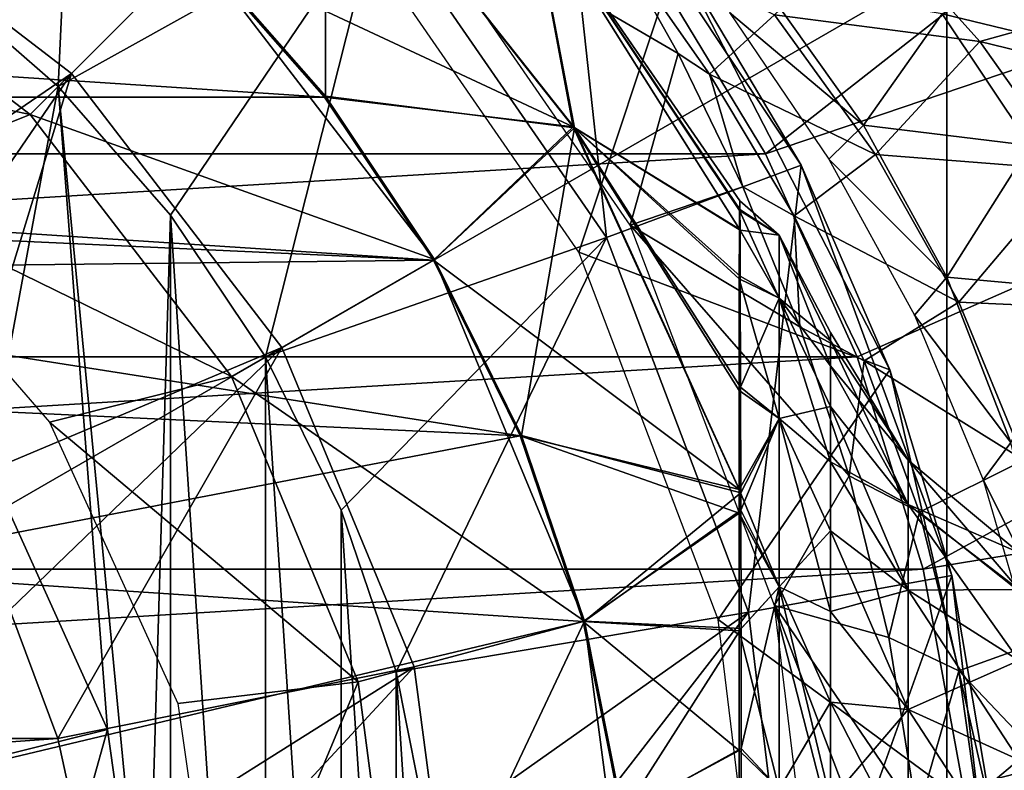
# Model space of a CAD drawing. Header units: millimetres. Extents: x -110 to 119, y -127 to 212.
# Tile 52 of 186: x -68 to -60, y 2 to 8. Entities that reach past the tile are written whole.
import ezdxf

# ---------------------------------------------------------------- set-up
doc = ezdxf.new("R2010")
doc.units = ezdxf.units.MM
doc.header["$LTSCALE"] = 26.699852
for name, color, linetype in [('10', 7, 'CONTINUOUS'), ('18', 7, 'CONTINUOUS'), ('19', 7, 'CONTINUOUS'), ('425', 7, 'CONTINUOUS'), ('428', 7, 'CONTINUOUS'), ('429', 7, 'CONTINUOUS'), ('430', 7, 'CONTINUOUS'), ('431', 7, 'CONTINUOUS'), ('432', 7, 'CONTINUOUS'), ('45', 7, 'CONTINUOUS'), ('501', 7, 'CONTINUOUS'), ('505', 7, 'CONTINUOUS'), ('506', 7, 'CONTINUOUS'), ('507', 7, 'CONTINUOUS'), ('508', 7, 'CONTINUOUS'), ('53', 7, 'CONTINUOUS'), ('539', 7, 'CONTINUOUS'), ('540', 7, 'CONTINUOUS'), ('545', 7, 'CONTINUOUS'), ('572', 7, 'CONTINUOUS'), ('573', 7, 'CONTINUOUS'), ('576', 7, 'CONTINUOUS'), ('6', 7, 'CONTINUOUS')]:
    doc.layers.add(name, color=color, linetype=linetype)

msp = doc.modelspace()

# ---------------------------------------------------------------- linework, layer by layer
at = {"layer": '10', "color": 7, "linetype": 'CONTINUOUS', "true_color": 0xa2afbf}
for points in [[(-61.9489, 6.8511, -36), (-45.8986, 19.445, -53), (-62.8692, 8.373, -36), (-61.9489, 6.8511, -36)], [(-42.6642, 13.3939, -53), (-45.8986, 19.445, -53), (-61.9489, 6.8511, -36), (-42.6642, 13.3939, -53)], [(-61.2174, 5.2262, -36), (-42.6642, 13.3939, -53), (-61.9489, 6.8511, -36), (-61.2174, 5.2262, -36)], [(-60.6882, 3.5268, -36), (-42.6642, 13.3939, -53), (-61.2174, 5.2262, -36), (-60.6882, 3.5268, -36)], [(-40.6725, 6.8282, -53), (-42.6642, 13.3939, -53), (-60.6882, 3.5268, -36), (-40.6725, 6.8282, -53)], [(-60.3679, 1.7803, -36), (-40.6725, 6.8282, -53), (-60.6882, 3.5268, -36), (-60.3679, 1.7803, -36)], [(-60.2598, 0, -36), (-40.6725, 6.8282, -53), (-60.3679, 1.7803, -36), (-60.2598, 0, -36)], [(-40, 0, -53), (-40.6725, 6.8282, -53), (-60.2598, 0, -36), (-40, 0, -53)]]:
    msp.add_3dface(points, dxfattribs=at)
at = {"layer": '18', "color": 7, "linetype": 'CONTINUOUS', "true_color": 0xa2afbf}
for points in [[(-89.5, 8.3716, -21), (-89.5, -8.3716, -21), (-60.5, 8.3716, -21), (-89.5, 8.3716, -21)], [(-60.5, 8.3716, -21), (-89.5, -8.3716, -21), (-60.5, -8.3716, -21), (-60.5, 8.3716, -21)]]:
    msp.add_3dface(points, dxfattribs=at)
at = {"layer": '19', "color": 7, "linetype": 'CONTINUOUS', "true_color": 0xa2afbf}
for points in [[(-60.5, 8.3716, -21), (-60.5, -8.3716, -21), (-60.5, 8.3716, -35), (-60.5, 8.3716, -21)], [(-60.5, 8.3716, -35), (-60.5, -8.3716, -21), (-60.5, -8.3716, -35), (-60.5, 8.3716, -35)]]:
    msp.add_3dface(points, dxfattribs=at)
at = {"layer": '425', "color": 7, "linetype": 'CONTINUOUS', "true_color": 0xa2afbf}
for points in [[(-67.6107, 7.3893, 40.7), (-68.6391, 8.2896, 40.7), (-68.1729, 4.3591, 40.7), (-67.6107, 7.3893, 40.7)], [(-67.2165, 2.2433, 40.7), (-67.6107, 7.3893, 40.7), (-68.1729, 4.3591, 40.7), (-67.2165, 2.2433, 40.7)], [(-66.7104, 6.3609, 40.7), (-67.6107, 7.3893, 40.7), (-66.8997, 0, 40.7), (-66.7104, 6.3609, 40.7)], [(-66.8997, 0, 40.7), (-67.6107, 7.3893, 40.7), (-67.2165, 2.2433, 40.7), (-66.8997, 0, 40.7)], [(-66.7104, -6.3609, 40.7), (-66.7104, 6.3609, 40.7), (-66.8997, 0, 40.7), (-66.7104, -6.3609, 40.7)], [(-65.95, 5.225, 40.7), (-66.7104, 6.3609, 40.7), (-65.95, -5.225, 40.7), (-65.95, 5.225, 40.7)], [(-65.95, -5.225, 40.7), (-66.7104, 6.3609, 40.7), (-66.7104, -6.3609, 40.7), (-65.95, -5.225, 40.7)], [(-65.3465, 3.9986, 40.7), (-65.95, 5.225, 40.7), (-65.3465, -3.9986, 40.7), (-65.3465, 3.9986, 40.7)], [(-65.3465, -3.9986, 40.7), (-65.95, 5.225, 40.7), (-65.95, -5.225, 40.7), (-65.3465, -3.9986, 40.7)], [(-64.9061, 2.7047, 40.7), (-65.3465, 3.9986, 40.7), (-64.9061, -2.7047, 40.7), (-64.9061, 2.7047, 40.7)], [(-64.9061, -2.7047, 40.7), (-65.3465, 3.9986, 40.7), (-65.3465, -3.9986, 40.7), (-64.9061, -2.7047, 40.7)], [(-64.6421, 1.3754, 40.7), (-64.9061, 2.7047, 40.7), (-64.6421, -1.3754, 40.7), (-64.6421, 1.3754, 40.7)], [(-64.6421, -1.3754, 40.7), (-64.9061, 2.7047, 40.7), (-64.9061, -2.7047, 40.7), (-64.6421, -1.3754, 40.7)]]:
    msp.add_3dface(points, dxfattribs=at)
at = {"layer": '428', "color": 7, "linetype": 'CONTINUOUS', "true_color": 0xa2afbf}
for points in [[(-63.602, 9.6741, 17.5), (-61.6654, 6.7595, 17.5), (-62.6557, 8.4319, 12.5), (-63.602, 9.6741, 17.5)], [(-62.6557, 8.4319, 12.5), (-61.6654, 6.7595, 17.5), (-60.9557, 5.1216, 12.5), (-62.6557, 8.4319, 12.5)], [(-61.6654, 6.7595, 17.5), (-60.4594, 3.4748, 17.5), (-60.9557, 5.1216, 12.5), (-61.6654, 6.7595, 17.5)], [(-60.9557, 5.1216, 12.5), (-60.4594, 3.4748, 17.5), (-60.1259, 1.494, 12.5), (-60.9557, 5.1216, 12.5)], [(-60.4594, 3.4748, 17.5), (-60.05, 0, 17.5), (-60.1259, 1.494, 12.5), (-60.4594, 3.4748, 17.5)]]:
    msp.add_3dface(points, dxfattribs=at)
at = {"layer": '429', "color": 7, "linetype": 'CONTINUOUS', "true_color": 0xa2afbf}
for points in [[(-65.2309, 8.6529, 12.5), (-62.6557, 8.4319, 12.5), (-63.444, 6.0634, 12.5), (-65.2309, 8.6529, 12.5)], [(-62.6557, 8.4319, 12.5), (-60.9557, 5.1216, 12.5), (-63.444, 6.0634, 12.5), (-62.6557, 8.4319, 12.5)], [(-63.444, 6.0634, 12.5), (-60.9557, 5.1216, 12.5), (-62.3288, 3.1223, 12.5), (-63.444, 6.0634, 12.5)], [(-60.9557, 5.1216, 12.5), (-60.1259, 1.494, 12.5), (-62.3288, 3.1223, 12.5), (-60.9557, 5.1216, 12.5)], [(-62.3288, 3.1223, 12.5), (-60.1259, 1.494, 12.5), (-61.9497, 0, 12.5), (-62.3288, 3.1223, 12.5)]]:
    msp.add_3dface(points, dxfattribs=at)
at = {"layer": '430', "color": 7, "linetype": 'CONTINUOUS', "true_color": 0xa2afbf}
for points in [[(-68.6391, 8.2896, 40.7), (-67.6107, 7.3893, 40.7), (-67.4443, 10.9454, 20.8), (-68.6391, 8.2896, 40.7)], [(-67.4443, 10.9454, 20.8), (-67.6107, 7.3893, 40.7), (-65.0444, 8.8191, 20.8), (-67.4443, 10.9454, 20.8)], [(-67.6107, 7.3893, 40.7), (-66.7104, 6.3609, 40.7), (-65.0444, 8.8191, 20.8), (-67.6107, 7.3893, 40.7)], [(-66.7104, 6.3609, 40.7), (-65.95, 5.225, 40.7), (-65.0444, 8.8191, 20.8), (-66.7104, 6.3609, 40.7)], [(-65.0444, 8.8191, 20.8), (-65.95, 5.225, 40.7), (-63.2232, 6.1803, 20.8), (-65.0444, 8.8191, 20.8)], [(-65.95, 5.225, 40.7), (-65.3465, 3.9986, 40.7), (-63.2232, 6.1803, 20.8), (-65.95, 5.225, 40.7)], [(-65.3465, 3.9986, 40.7), (-64.9061, 2.7047, 40.7), (-63.2232, 6.1803, 20.8), (-65.3465, 3.9986, 40.7)], [(-63.2232, 6.1803, 20.8), (-64.9061, 2.7047, 40.7), (-62.0864, 3.1825, 20.8), (-63.2232, 6.1803, 20.8)], [(-64.9061, 2.7047, 40.7), (-64.6421, 1.3754, 40.7), (-62.0864, 3.1825, 20.8), (-64.9061, 2.7047, 40.7)], [(-64.6421, 1.3754, 40.7), (-64.55, 0, 40.7), (-62.0864, 3.1825, 20.8), (-64.6421, 1.3754, 40.7)], [(-64.55, 0, 40.7), (-61.7, 0, 20.8), (-62.0864, 3.1825, 20.8), (-64.55, 0, 40.7)]]:
    msp.add_3dface(points, dxfattribs=at)
at = {"layer": '431', "color": 7, "linetype": 'CONTINUOUS', "true_color": 0xa2afbf}
for points in [[(-63.602, 9.6741, 17.5), (-65.0444, 8.8191, 20.8), (-63.2232, 6.1803, 20.8), (-63.602, 9.6741, 17.5)], [(-61.6654, 6.7595, 17.5), (-63.602, 9.6741, 17.5), (-63.2232, 6.1803, 20.8), (-61.6654, 6.7595, 17.5)], [(-61.6654, 6.7595, 17.5), (-63.2232, 6.1803, 20.8), (-62.0864, 3.1825, 20.8), (-61.6654, 6.7595, 17.5)], [(-60.4594, 3.4748, 17.5), (-61.6654, 6.7595, 17.5), (-62.0864, 3.1825, 20.8), (-60.4594, 3.4748, 17.5)], [(-61.7, 0, 20.8), (-60.4594, 3.4748, 17.5), (-62.0864, 3.1825, 20.8), (-61.7, 0, 20.8)], [(-61.7, 0, 20.8), (-60.05, 0, 17.5), (-60.4594, 3.4748, 17.5), (-61.7, 0, 20.8)]]:
    msp.add_3dface(points, dxfattribs=at)
at = {"layer": '432', "color": 7, "linetype": 'CONTINUOUS', "true_color": 0xa2afbf}
for points in [[(-67.2165, 2.2433, 40.7), (-68.1729, 4.3591, 40.7), (-68.1332, 2.0162, 40.1853), (-67.2165, 2.2433, 40.7)], [(-67.8433, 0, 40.1853), (-67.2165, 2.2433, 40.7), (-68.1332, 2.0162, 40.1853), (-67.8433, 0, 40.1853)], [(-66.8997, 0, 40.7), (-67.2165, 2.2433, 40.7), (-67.8433, 0, 40.1853), (-66.8997, 0, 40.7)]]:
    msp.add_3dface(points, dxfattribs=at)
at = {"layer": '45', "color": 7, "linetype": 'CONTINUOUS', "true_color": 0xa2afbf}
for points in [[(-60.2346, 7.7514, -10.6242), (-61.8779, 7.9646, -12.475), (-61.0911, 8.7055, -10.3944), (-60.2346, 7.7514, -10.6242)], [(-60.2346, 7.7514, -10.6242), (-61.0911, 8.7055, -10.3944), (-58.5831, 8.2117, -9.0291), (-60.2346, 7.7514, -10.6242)], [(-63.1891, 8.6193, -14.6032), (-62.3992, 7.4878, -14.5401), (-62.6477, 7.6543, -15.1172), (-63.1891, 8.6193, -14.6032)], [(-62.3992, 7.4878, -14.5401), (-63.1891, 8.6193, -14.6032), (-61.8779, 7.9646, -12.475), (-62.3992, 7.4878, -14.5401)], [(-58.5621, 7.4948, 9.0765), (-59.3002, 8.5727, 8.6059), (-60.5363, 7.9719, 10.0448), (-58.5621, 7.4948, 9.0765)], [(-61.1655, 7.0802, 11.7072), (-61.9749, 8.2168, 11.5787), (-62.2387, 7.9831, 12.5), (-61.1655, 7.0802, 11.7072)], [(-61.9749, 8.2168, 11.5787), (-61.1655, 7.0802, 11.7072), (-60.5363, 7.9719, 10.0448), (-61.9749, 8.2168, 11.5787)], [(-57.847, 7.169, -9.4406), (-60.2346, 7.7514, -10.6242), (-58.5831, 8.2117, -9.0291), (-57.847, 7.169, -9.4406)], [(-61.0688, 6.8446, -12.5552), (-62.3992, 7.4878, -14.5401), (-61.8779, 7.9646, -12.475), (-61.0688, 6.8446, -12.5552)], [(-61.4417, 6.8088, 12.5), (-61.1655, 7.0802, 11.7072), (-62.2387, 7.9831, 12.5), (-61.4417, 6.8088, 12.5)], [(-61.0688, 6.8446, -12.5552), (-61.8779, 7.9646, -12.475), (-60.2346, 7.7514, -10.6242), (-61.0688, 6.8446, -12.5552)], [(-61.1655, 7.0802, 11.7072), (-59.832, 6.9174, 10.3247), (-60.5363, 7.9719, 10.0448), (-61.1655, 7.0802, 11.7072)], [(-59.832, 6.9174, 10.3247), (-58.5621, 7.4948, 9.0765), (-60.5363, 7.9719, 10.0448), (-59.832, 6.9174, 10.3247)], [(-59.5078, 6.7215, -10.8573), (-61.0688, 6.8446, -12.5552), (-60.2346, 7.7514, -10.6242), (-59.5078, 6.7215, -10.8573)], [(-59.5078, 6.7215, -10.8573), (-60.2346, 7.7514, -10.6242), (-57.847, 7.169, -9.4406), (-59.5078, 6.7215, -10.8573)], [(-62.6477, 7.6543, -15.1172), (-62.3992, 7.4878, -14.5401), (-62.1299, 6.5861, -15.5281), (-62.6477, 7.6543, -15.1172)], [(-62.3992, 7.4878, -14.5401), (-61.7215, 6.354, -14.4907), (-62.1299, 6.5861, -15.5281), (-62.3992, 7.4878, -14.5401)], [(-61.7215, 6.354, -14.4907), (-62.3992, 7.4878, -14.5401), (-61.0688, 6.8446, -12.5552), (-61.7215, 6.354, -14.4907)], [(-60.4998, 5.8644, 11.852), (-61.1655, 7.0802, 11.7072), (-61.4417, 6.8088, 12.5), (-60.4998, 5.8644, 11.852)], [(-61.1655, 7.0802, 11.7072), (-60.4998, 5.8644, 11.852), (-59.832, 6.9174, 10.3247), (-61.1655, 7.0802, 11.7072)], [(-60.4998, 5.8644, 11.852), (-59.265, 5.7514, 10.6011), (-59.832, 6.9174, 10.3247), (-60.4998, 5.8644, 11.852)], [(-60.4017, 5.6638, -12.6502), (-61.7215, 6.354, -14.4907), (-61.0688, 6.8446, -12.5552), (-60.4017, 5.6638, -12.6502)], [(-60.7567, 5.559, 12.5), (-60.4998, 5.8644, 11.852), (-61.4417, 6.8088, 12.5), (-60.7567, 5.559, 12.5)], [(-60.4017, 5.6638, -12.6502), (-61.0688, 6.8446, -12.5552), (-59.5078, 6.7215, -10.8573), (-60.4017, 5.6638, -12.6502)], [(-58.9186, 5.5955, -11.0886), (-60.4017, 5.6638, -12.6502), (-59.5078, 6.7215, -10.8573), (-58.9186, 5.5955, -11.0886)], [(-62.1299, 6.5861, -15.5281), (-61.7215, 6.354, -14.4907), (-61.6738, 5.4669, -15.8168), (-62.1299, 6.5861, -15.5281)], [(-61.7215, 6.354, -14.4907), (-61.1593, 5.1927, -14.4644), (-61.6738, 5.4669, -15.8168), (-61.7215, 6.354, -14.4907)], [(-61.1593, 5.1927, -14.4644), (-61.7215, 6.354, -14.4907), (-60.4017, 5.6638, -12.6502), (-61.1593, 5.1927, -14.4644)], [(-59.9865, 4.5391, 12.0122), (-60.4998, 5.8644, 11.852), (-60.7567, 5.559, 12.5), (-59.9865, 4.5391, 12.0122)], [(-60.4998, 5.8644, 11.852), (-59.9865, 4.5391, 12.0122), (-59.265, 5.7514, 10.6011), (-60.4998, 5.8644, 11.852)], [(-59.8834, 4.3975, -12.7562), (-61.1593, 5.1927, -14.4644), (-60.4017, 5.6638, -12.6502), (-59.8834, 4.3975, -12.7562)], [(-59.8834, 4.3975, -12.7562), (-60.4017, 5.6638, -12.6502), (-58.9186, 5.5955, -11.0886), (-59.8834, 4.3975, -12.7562)], [(-60.2082, 4.2404, 12.5), (-59.9865, 4.5391, 12.0122), (-60.7567, 5.559, 12.5), (-60.2082, 4.2404, 12.5)], [(-61.6738, 5.4669, -15.8168), (-61.1593, 5.1927, -14.4644), (-61.2806, 4.2724, -16.0019), (-61.6738, 5.4669, -15.8168)], [(-61.1593, 5.1927, -14.4644), (-60.7175, 3.9833, -14.4624), (-61.2806, 4.2724, -16.0019), (-61.1593, 5.1927, -14.4644)], [(-60.7175, 3.9833, -14.4624), (-61.1593, 5.1927, -14.4644), (-59.8834, 4.3975, -12.7562), (-60.7175, 3.9833, -14.4624)], [(-59.6285, 3.0906, 12.1706), (-59.9865, 4.5391, 12.0122), (-60.2082, 4.2404, 12.5), (-59.6285, 3.0906, 12.1706)], [(-59.5205, 3.029, -12.8622), (-60.7175, 3.9833, -14.4624), (-59.8834, 4.3975, -12.7562), (-59.5205, 3.029, -12.8622)], [(-61.2806, 4.2724, -16.0019), (-60.7175, 3.9833, -14.4624), (-60.9627, 2.9776, -16.1054), (-61.2806, 4.2724, -16.0019)], [(-59.8061, 2.8598, 12.5), (-59.6285, 3.0906, 12.1706), (-60.2082, 4.2404, 12.5), (-59.8061, 2.8598, 12.5)], [(-60.7175, 3.9833, -14.4624), (-60.4028, 2.713, -14.4829), (-60.9627, 2.9776, -16.1054), (-60.7175, 3.9833, -14.4624)], [(-60.4028, 2.713, -14.4829), (-60.7175, 3.9833, -14.4624), (-59.5205, 3.029, -12.8622), (-60.4028, 2.713, -14.4829)], [(-59.3127, 1.5611, -12.9467), (-60.4028, 2.713, -14.4829), (-59.5205, 3.029, -12.8622), (-59.3127, 1.5611, -12.9467)], [(-60.9627, 2.9776, -16.1054), (-60.4028, 2.713, -14.4829), (-60.7369, 1.5595, -16.1132), (-60.9627, 2.9776, -16.1054)], [(-60.4028, 2.713, -14.4829), (-60.2168, 1.3842, -14.5094), (-60.7369, 1.5595, -16.1132), (-60.4028, 2.713, -14.4829)], [(-60.2168, 1.3842, -14.5094), (-60.4028, 2.713, -14.4829), (-59.3127, 1.5611, -12.9467), (-60.2168, 1.3842, -14.5094)]]:
    msp.add_3dface(points, dxfattribs=at)
at = {"layer": '501', "color": 7, "linetype": 'CONTINUOUS', "true_color": 0xa2afbf}
for points in [[(-83.4849, 8.4852, 42.1), (-65.4797, 7.3053, 42.1), (-84.5197, 7.3053, 42.1), (-83.4849, 8.4852, 42.1)], [(-66.5145, 8.4852, 42.1), (-65.4797, 7.3053, 42.1), (-83.4849, 8.4852, 42.1), (-66.5145, 8.4852, 42.1)], [(-65.4797, 7.3053, 42.1), (-64.6077, 6.0003, 42.1), (-84.5197, 7.3053, 42.1), (-65.4797, 7.3053, 42.1)], [(-84.5197, 7.3053, 42.1), (-64.6077, 6.0003, 42.1), (-74.075, 6.4338, 42.1), (-84.5197, 7.3053, 42.1)], [(-74.075, 6.4338, 42.1), (-64.6077, 6.0003, 42.1), (-72.2998, 5.9127, 42.1), (-74.075, 6.4338, 42.1)], [(-64.6077, 6.0003, 42.1), (-63.9134, 4.5927, 42.1), (-72.2998, 5.9127, 42.1), (-64.6077, 6.0003, 42.1)], [(-72.2998, 5.9127, 42.1), (-63.9134, 4.5927, 42.1), (-70.7428, 4.912, 42.1), (-72.2998, 5.9127, 42.1)], [(-70.7428, 4.912, 42.1), (-63.9134, 4.5927, 42.1), (-69.5316, 3.514, 42.1), (-70.7428, 4.912, 42.1)], [(-63.9134, 4.5927, 42.1), (-63.4088, 3.1063, 42.1), (-69.5316, 3.514, 42.1), (-63.9134, 4.5927, 42.1)], [(-69.5316, 3.514, 42.1), (-63.4088, 3.1063, 42.1), (-68.7632, 1.8317, 42.1), (-69.5316, 3.514, 42.1)], [(-63.4088, 3.1063, 42.1), (-63.1024, 1.5668, 42.1), (-68.7632, 1.8317, 42.1), (-63.4088, 3.1063, 42.1)]]:
    msp.add_3dface(points, dxfattribs=at)
at = {"layer": '505', "color": 7, "linetype": 'CONTINUOUS', "true_color": 0xa2afbf}
for points in [[(-67.8328, 7.1661, 60.95), (-69.9322, 8.7772, 60.95), (-71.3848, 7.9134, 60.95), (-67.8328, 7.1661, 60.95)], [(-69.303, 6.5752, 60.95), (-67.8328, 7.1661, 60.95), (-71.3848, 7.9134, 60.95), (-69.303, 6.5752, 60.95)], [(-66.2226, 5.0674, 60.95), (-67.8328, 7.1661, 60.95), (-69.303, 6.5752, 60.95), (-66.2226, 5.0674, 60.95)], [(-67.6805, 4.703, 60.95), (-66.2226, 5.0674, 60.95), (-69.303, 6.5752, 60.95), (-67.6805, 4.703, 60.95)], [(-65.2102, 2.6236, 60.95), (-66.2226, 5.0674, 60.95), (-67.6805, 4.703, 60.95), (-65.2102, 2.6236, 60.95)], [(-66.6524, 2.4512, 60.95), (-65.2102, 2.6236, 60.95), (-67.6805, 4.703, 60.95), (-66.6524, 2.4512, 60.95)], [(-66.2997, 0, 60.95), (-65.2102, 2.6236, 60.95), (-66.6524, 2.4512, 60.95), (-66.2997, 0, 60.95)], [(-64.8647, 0, 60.95), (-65.2102, 2.6236, 60.95), (-66.2997, 0, 60.95), (-64.8647, 0, 60.95)]]:
    msp.add_3dface(points, dxfattribs=at)
at = {"layer": '506', "color": 7, "linetype": 'CONTINUOUS', "true_color": 0xa2afbf}
for points in [[(-63.4881, 7.0669, 45.0907), (-66.5145, 8.4852, 42.1), (-65.4694, 9.5724, 45.0907), (-63.4881, 7.0669, 45.0907)], [(-65.4704, 7.3121, 57.95), (-65.4701, 9.5783, 54.9666), (-66.5063, 8.4934, 57.95), (-65.4704, 7.3121, 57.95)], [(-63.4785, 7.0584, 54.9666), (-65.4701, 9.5783, 54.9666), (-65.4704, 7.3121, 57.95), (-63.4785, 7.0584, 54.9666)], [(-63.4785, 7.0584, 54.9666), (-63.8303, 8.906, 51.7046), (-65.4701, 9.5783, 54.9666), (-63.4785, 7.0584, 54.9666)], [(-63.4881, 7.0669, 45.0907), (-65.4694, 9.5724, 45.0907), (-63.8338, 8.9084, 48.3521), (-63.4881, 7.0669, 45.0907)], [(-62.1585, 6.247, 48.3181), (-63.4881, 7.0669, 45.0907), (-63.8338, 8.9084, 48.3521), (-62.1585, 6.247, 48.3181)], [(-62.1585, 6.247, 48.3181), (-63.8338, 8.9084, 48.3521), (-62.1577, 6.397, 49.0221), (-62.1585, 6.247, 48.3181)], [(-62.1577, 6.397, 49.0221), (-63.8338, 8.9084, 48.3521), (-62.1564, 6.4737, 49.9836), (-62.1577, 6.397, 49.0221)], [(-62.1564, 6.4737, 49.9836), (-63.8338, 8.9084, 48.3521), (-63.8303, 8.906, 51.7046), (-62.1564, 6.4737, 49.9836)], [(-62.1548, 6.4061, 50.9464), (-62.1564, 6.4737, 49.9836), (-63.8303, 8.906, 51.7046), (-62.1548, 6.4061, 50.9464)], [(-62.1535, 6.2395, 51.7387), (-62.1548, 6.4061, 50.9464), (-63.8303, 8.906, 51.7046), (-62.1535, 6.2395, 51.7387)], [(-62.1535, 6.2395, 51.7387), (-63.8303, 8.906, 51.7046), (-63.4785, 7.0584, 54.9666), (-62.1535, 6.2395, 51.7387)], [(-65.4797, 7.3053, 42.1), (-66.5145, 8.4852, 42.1), (-63.4881, 7.0669, 45.0907), (-65.4797, 7.3053, 42.1)], [(-64.6077, 6.0003, 42.1), (-65.4797, 7.3053, 42.1), (-63.4881, 7.0669, 45.0907), (-64.6077, 6.0003, 42.1)], [(-64.5975, 6.0057, 57.95), (-63.4785, 7.0584, 54.9666), (-65.4704, 7.3121, 57.95), (-64.5975, 6.0057, 57.95)], [(-62.1615, 4.1639, 45.0605), (-64.6077, 6.0003, 42.1), (-63.4881, 7.0669, 45.0907), (-62.1615, 4.1639, 45.0605)], [(-63.9026, 4.5966, 57.95), (-63.4785, 7.0584, 54.9666), (-64.5975, 6.0057, 57.95), (-63.9026, 4.5966, 57.95)], [(-62.1466, 4.1379, 54.9901), (-63.4785, 7.0584, 54.9666), (-63.9026, 4.5966, 57.95), (-62.1466, 4.1379, 54.9901)], [(-62.1615, 4.1639, 45.0605), (-63.4881, 7.0669, 45.0907), (-62.1612, 4.9559, 45.8512), (-62.1615, 4.1639, 45.0605)], [(-62.1612, 4.9559, 45.8512), (-63.4881, 7.0669, 45.0907), (-62.1595, 5.8488, 47.2422), (-62.1612, 4.9559, 45.8512)], [(-62.1595, 5.8488, 47.2422), (-63.4881, 7.0669, 45.0907), (-62.1585, 6.247, 48.3181), (-62.1595, 5.8488, 47.2422)], [(-62.1513, 5.872, 52.7372), (-62.1535, 6.2395, 51.7387), (-63.4785, 7.0584, 54.9666), (-62.1513, 5.872, 52.7372)], [(-62.1488, 4.9835, 54.1448), (-62.1513, 5.872, 52.7372), (-63.4785, 7.0584, 54.9666), (-62.1488, 4.9835, 54.1448)], [(-62.1466, 4.1379, 54.9901), (-62.1488, 4.9835, 54.1448), (-63.4785, 7.0584, 54.9666), (-62.1466, 4.1379, 54.9901)], [(-63.9134, 4.5927, 42.1), (-64.6077, 6.0003, 42.1), (-62.1615, 4.1639, 45.0605), (-63.9134, 4.5927, 42.1)], [(-63.4088, 3.1063, 42.1), (-63.9134, 4.5927, 42.1), (-62.1612, 3.9746, 44.9083), (-63.4088, 3.1063, 42.1)], [(-62.1612, 3.9746, 44.9083), (-63.9134, 4.5927, 42.1), (-62.1615, 4.1639, 45.0605), (-62.1612, 3.9746, 44.9083)], [(-63.3975, 3.1088, 57.95), (-62.1466, 4.1379, 54.9901), (-63.9026, 4.5966, 57.95), (-63.3975, 3.1088, 57.95)], [(-62.1461, 3.9992, 55.1017), (-62.1466, 4.1379, 54.9901), (-63.3975, 3.1088, 57.95), (-62.1461, 3.9992, 55.1017)], [(-62.1618, 3.0312, 44.2976), (-63.4088, 3.1063, 42.1), (-62.1612, 3.9746, 44.9083), (-62.1618, 3.0312, 44.2976)], [(-62.1449, 3.0515, 55.721), (-62.1461, 3.9992, 55.1017), (-63.3975, 3.1088, 57.95), (-62.1449, 3.0515, 55.721)], [(-63.1024, 1.5668, 42.1), (-63.4088, 3.1063, 42.1), (-62.1617, 2.0751, 43.8865), (-63.1024, 1.5668, 42.1)], [(-62.1617, 2.0751, 43.8865), (-63.4088, 3.1063, 42.1), (-62.1618, 3.0312, 44.2976), (-62.1617, 2.0751, 43.8865)], [(-63.091, 1.5678, 57.95), (-62.1449, 3.0515, 55.721), (-63.3975, 3.1088, 57.95), (-63.091, 1.5678, 57.95)], [(-62.1436, 2.09, 56.1378), (-62.1449, 3.0515, 55.721), (-63.091, 1.5678, 57.95), (-62.1436, 2.09, 56.1378)], [(-62.1616, 1.049, 43.6309), (-63.1024, 1.5668, 42.1), (-62.1617, 2.0751, 43.8865), (-62.1616, 1.049, 43.6309)], [(-62.1428, 1.0567, 56.3973), (-62.1436, 2.09, 56.1378), (-63.091, 1.5678, 57.95), (-62.1428, 1.0567, 56.3973)]]:
    msp.add_3dface(points, dxfattribs=at)
at = {"layer": '507', "color": 7, "linetype": 'CONTINUOUS', "true_color": 0xa2afbf}
for points in [[(-64.5975, 6.0058, 60.4472), (-66.5063, 8.4934, 57.95), (-66.5064, 8.4935, 60.4472), (-64.5975, 6.0058, 60.4472)], [(-65.4704, 7.3121, 57.95), (-66.5063, 8.4934, 57.95), (-64.5975, 6.0058, 60.4472), (-65.4704, 7.3121, 57.95)], [(-64.5975, 6.0057, 57.95), (-65.4704, 7.3121, 57.95), (-64.5975, 6.0058, 60.4472), (-64.5975, 6.0057, 57.95)], [(-63.3975, 3.1089, 60.4472), (-64.5975, 6.0057, 57.95), (-64.5975, 6.0058, 60.4472), (-63.3975, 3.1089, 60.4472)], [(-63.9026, 4.5966, 57.95), (-64.5975, 6.0057, 57.95), (-63.3975, 3.1089, 60.4472), (-63.9026, 4.5966, 57.95)], [(-63.3975, 3.1088, 57.95), (-63.9026, 4.5966, 57.95), (-63.3975, 3.1089, 60.4472), (-63.3975, 3.1088, 57.95)], [(-62.9882, 0, 60.4472), (-63.3975, 3.1088, 57.95), (-63.3975, 3.1089, 60.4472), (-62.9882, 0, 60.4472)], [(-62.9882, 0, 60.4472), (-63.091, 1.5678, 57.95), (-63.3975, 3.1088, 57.95), (-62.9882, 0, 60.4472)]]:
    msp.add_3dface(points, dxfattribs=at)
at = {"layer": '508', "color": 7, "linetype": 'CONTINUOUS', "true_color": 0xa2afbf}
for points in [[(-69.9322, 8.7772, 60.95), (-67.8328, 7.1661, 60.95), (-66.5064, 8.4935, 60.4472), (-69.9322, 8.7772, 60.95)], [(-67.8328, 7.1661, 60.95), (-64.5975, 6.0058, 60.4472), (-66.5064, 8.4935, 60.4472), (-67.8328, 7.1661, 60.95)], [(-67.8328, 7.1661, 60.95), (-66.2226, 5.0674, 60.95), (-64.5975, 6.0058, 60.4472), (-67.8328, 7.1661, 60.95)], [(-66.2226, 5.0674, 60.95), (-63.3975, 3.1089, 60.4472), (-64.5975, 6.0058, 60.4472), (-66.2226, 5.0674, 60.95)], [(-66.2226, 5.0674, 60.95), (-65.2102, 2.6236, 60.95), (-63.3975, 3.1089, 60.4472), (-66.2226, 5.0674, 60.95)], [(-65.2102, 2.6236, 60.95), (-64.8647, 0, 60.95), (-63.3975, 3.1089, 60.4472), (-65.2102, 2.6236, 60.95)], [(-64.8647, 0, 60.95), (-62.9882, 0, 60.4472), (-63.3975, 3.1089, 60.4472), (-64.8647, 0, 60.95)]]:
    msp.add_3dface(points, dxfattribs=at)
at = {"layer": '53', "color": 7, "linetype": 'CONTINUOUS', "true_color": 0xa2afbf}
for points in [[(-63.1891, 8.6193, -14.6032), (-62.6477, 7.6543, -15.1172), (-64.8845, 8.9616, -20), (-63.1891, 8.6193, -14.6032)], [(-64.8845, 8.9616, -20), (-62.6477, 7.6543, -15.1172), (-63.0338, 6.2804, -20), (-64.8845, 8.9616, -20)], [(-62.6477, 7.6543, -15.1172), (-62.1299, 6.5861, -15.5281), (-63.0338, 6.2804, -20), (-62.6477, 7.6543, -15.1172)], [(-62.1299, 6.5861, -15.5281), (-61.6738, 5.4669, -15.8168), (-63.0338, 6.2804, -20), (-62.1299, 6.5861, -15.5281)], [(-61.6738, 5.4669, -15.8168), (-61.2806, 4.2724, -16.0019), (-63.0338, 6.2804, -20), (-61.6738, 5.4669, -15.8168)], [(-63.0338, 6.2804, -20), (-61.2806, 4.2724, -16.0019), (-61.8786, 3.2343, -20), (-63.0338, 6.2804, -20)], [(-61.2806, 4.2724, -16.0019), (-60.9627, 2.9776, -16.1054), (-61.8786, 3.2343, -20), (-61.2806, 4.2724, -16.0019)], [(-60.7369, 1.5595, -16.1132), (-60.6535, 0.0001, -16.1218), (-61.8786, 3.2343, -20), (-60.7369, 1.5595, -16.1132)], [(-61.8786, 3.2343, -20), (-60.6535, 0.0001, -16.1218), (-61.0471, -0.0001, -18.0654), (-61.8786, 3.2343, -20)], [(-60.9627, 2.9776, -16.1054), (-60.7369, 1.5595, -16.1132), (-61.8786, 3.2343, -20), (-60.9627, 2.9776, -16.1054)], [(-61.4858, -0.0001, -20), (-61.8786, 3.2343, -20), (-61.0471, -0.0001, -18.0654), (-61.4858, -0.0001, -20)]]:
    msp.add_3dface(points, dxfattribs=at)
at = {"layer": '539', "color": 7, "linetype": 'CONTINUOUS', "true_color": 0xa2afbf}
for points in [[(-61.8392, 6.1989, 50.9164), (-61.8392, 5.6966, 52.6269), (-61.4306, 5.3533, 50.8729), (-61.8392, 6.1989, 50.9164)], [(-61.8392, 6.1989, 49.1336), (-61.8392, 6.1989, 50.9164), (-61.4306, 5.42, 50.025), (-61.8392, 6.1989, 49.1336)], [(-61.4306, 5.42, 50.025), (-61.8392, 6.1989, 50.9164), (-61.4306, 5.3533, 50.8729), (-61.4306, 5.42, 50.025)], [(-61.8392, 5.6966, 47.4231), (-61.8392, 6.1989, 49.1336), (-61.4306, 5.1547, 48.3501), (-61.8392, 5.6966, 47.4231)], [(-61.4306, 5.1547, 48.3501), (-61.8392, 6.1989, 49.1336), (-61.4306, 5.3533, 49.1771), (-61.4306, 5.1547, 48.3501)], [(-61.4306, 5.3533, 49.1771), (-61.8392, 6.1989, 49.1336), (-61.4306, 5.42, 50.025), (-61.4306, 5.3533, 49.1771)], [(-61.8392, 5.6966, 52.6269), (-61.8392, 4.7327, 54.1265), (-61.4306, 4.8293, 52.4856), (-61.8392, 5.6966, 52.6269)], [(-61.4306, 5.3533, 50.8729), (-61.8392, 5.6966, 52.6269), (-61.4306, 5.1547, 51.6999), (-61.4306, 5.3533, 50.8729)], [(-61.4306, 5.1547, 51.6999), (-61.8392, 5.6966, 52.6269), (-61.4306, 4.8293, 52.4856), (-61.4306, 5.1547, 51.6999)], [(-61.8392, 4.7327, 45.9235), (-61.8392, 5.6966, 47.4231), (-61.4306, 4.3849, 46.8392), (-61.8392, 4.7327, 45.9235)], [(-61.4306, 4.3849, 46.8392), (-61.8392, 5.6966, 47.4231), (-61.4306, 4.8293, 47.5644), (-61.4306, 4.3849, 46.8392)], [(-61.4306, 4.8293, 47.5644), (-61.8392, 5.6966, 47.4231), (-61.4306, 5.1547, 48.3501), (-61.4306, 4.8293, 47.5644)], [(-61.4306, 4.8293, 52.4856), (-61.8392, 4.7327, 54.1265), (-61.4306, 4.3849, 53.2108), (-61.4306, 4.8293, 52.4856)], [(-61.8392, 4.7327, 54.1265), (-61.8392, 3.3855, 55.2937), (-61.4306, 3.8325, 53.8575), (-61.8392, 4.7327, 54.1265)], [(-61.4306, 4.3849, 53.2108), (-61.8392, 4.7327, 54.1265), (-61.4306, 3.8325, 53.8575), (-61.4306, 4.3849, 53.2108)], [(-61.8392, 3.3855, 44.7563), (-61.8392, 4.7327, 45.9235), (-61.4306, 3.1858, 45.6401), (-61.8392, 3.3855, 44.7563)], [(-61.4306, 3.1858, 45.6401), (-61.8392, 4.7327, 45.9235), (-61.4306, 3.8325, 46.1925), (-61.4306, 3.1858, 45.6401)], [(-61.4306, 3.8325, 46.1925), (-61.8392, 4.7327, 45.9235), (-61.4306, 4.3849, 46.8392), (-61.4306, 3.8325, 46.1925)], [(-61.4306, 3.8325, 53.8575), (-61.8392, 3.3855, 55.2937), (-61.4306, 3.1858, 54.4099), (-61.4306, 3.8325, 53.8575)], [(-61.8392, 3.3855, 55.2937), (-61.8392, 1.7641, 56.0341), (-61.4306, 2.4606, 54.8543), (-61.8392, 3.3855, 55.2937)], [(-61.4306, 3.1858, 54.4099), (-61.8392, 3.3855, 55.2937), (-61.4306, 2.4606, 54.8543), (-61.4306, 3.1858, 54.4099)], [(-61.8392, 1.7641, 44.0159), (-61.8392, 3.3855, 44.7563), (-61.4306, 1.6749, 44.8703), (-61.8392, 1.7641, 44.0159)], [(-61.4306, 1.6749, 44.8703), (-61.8392, 3.3855, 44.7563), (-61.4306, 2.4606, 45.1957), (-61.4306, 1.6749, 44.8703)], [(-61.4306, 2.4606, 45.1957), (-61.8392, 3.3855, 44.7563), (-61.4306, 3.1858, 45.6401), (-61.4306, 2.4606, 45.1957)], [(-61.4306, 2.4606, 54.8543), (-61.8392, 1.7641, 56.0341), (-61.4306, 1.6749, 55.1797), (-61.4306, 2.4606, 54.8543)]]:
    msp.add_3dface(points, dxfattribs=at)
at = {"layer": '540', "color": 7, "linetype": 'CONTINUOUS', "true_color": 0xa2afbf}
for points in [[(-62.1577, 6.397, 49.0221), (-62.1564, 6.4737, 49.9836), (-61.8392, 6.1989, 49.1336), (-62.1577, 6.397, 49.0221)], [(-62.1564, 6.4737, 49.9836), (-62.1548, 6.4061, 50.9464), (-61.8392, 6.1989, 50.9164), (-62.1564, 6.4737, 49.9836)], [(-62.1564, 6.4737, 49.9836), (-61.8392, 6.1989, 50.9164), (-61.8392, 6.1989, 49.1336), (-62.1564, 6.4737, 49.9836)], [(-62.1585, 6.247, 48.3181), (-62.1577, 6.397, 49.0221), (-61.8392, 5.6966, 47.4231), (-62.1585, 6.247, 48.3181)], [(-62.1577, 6.397, 49.0221), (-61.8392, 6.1989, 49.1336), (-61.8392, 5.6966, 47.4231), (-62.1577, 6.397, 49.0221)], [(-62.1548, 6.4061, 50.9464), (-62.1535, 6.2395, 51.7387), (-61.8392, 6.1989, 50.9164), (-62.1548, 6.4061, 50.9464)], [(-62.1595, 5.8488, 47.2422), (-62.1585, 6.247, 48.3181), (-61.8392, 5.6966, 47.4231), (-62.1595, 5.8488, 47.2422)], [(-62.1535, 6.2395, 51.7387), (-62.1513, 5.872, 52.7372), (-61.8392, 5.6966, 52.6269), (-62.1535, 6.2395, 51.7387)], [(-62.1535, 6.2395, 51.7387), (-61.8392, 5.6966, 52.6269), (-61.8392, 6.1989, 50.9164), (-62.1535, 6.2395, 51.7387)], [(-62.1612, 4.9559, 45.8512), (-62.1595, 5.8488, 47.2422), (-61.8392, 4.7327, 45.9235), (-62.1612, 4.9559, 45.8512)], [(-62.1595, 5.8488, 47.2422), (-61.8392, 5.6966, 47.4231), (-61.8392, 4.7327, 45.9235), (-62.1595, 5.8488, 47.2422)], [(-62.1513, 5.872, 52.7372), (-62.1488, 4.9835, 54.1448), (-61.8392, 5.6966, 52.6269), (-62.1513, 5.872, 52.7372)], [(-62.1488, 4.9835, 54.1448), (-61.8392, 4.7327, 54.1265), (-61.8392, 5.6966, 52.6269), (-62.1488, 4.9835, 54.1448)], [(-62.1488, 4.9835, 54.1448), (-62.1466, 4.1379, 54.9901), (-61.8392, 4.7327, 54.1265), (-62.1488, 4.9835, 54.1448)], [(-62.1615, 4.1639, 45.0605), (-62.1612, 4.9559, 45.8512), (-61.8392, 4.7327, 45.9235), (-62.1615, 4.1639, 45.0605)], [(-62.1615, 4.1639, 45.0605), (-61.8392, 4.7327, 45.9235), (-61.8392, 3.3855, 44.7563), (-62.1615, 4.1639, 45.0605)], [(-62.1466, 4.1379, 54.9901), (-62.1461, 3.9992, 55.1017), (-61.8392, 4.7327, 54.1265), (-62.1466, 4.1379, 54.9901)], [(-62.1461, 3.9992, 55.1017), (-61.8392, 3.3855, 55.2937), (-61.8392, 4.7327, 54.1265), (-62.1461, 3.9992, 55.1017)], [(-62.1612, 3.9746, 44.9083), (-62.1615, 4.1639, 45.0605), (-61.8392, 3.3855, 44.7563), (-62.1612, 3.9746, 44.9083)], [(-62.1618, 3.0312, 44.2976), (-62.1612, 3.9746, 44.9083), (-61.8392, 3.3855, 44.7563), (-62.1618, 3.0312, 44.2976)], [(-62.1461, 3.9992, 55.1017), (-62.1449, 3.0515, 55.721), (-61.8392, 3.3855, 55.2937), (-62.1461, 3.9992, 55.1017)], [(-62.1618, 3.0312, 44.2976), (-61.8392, 3.3855, 44.7563), (-61.8392, 1.7641, 44.0159), (-62.1618, 3.0312, 44.2976)], [(-62.1449, 3.0515, 55.721), (-62.1436, 2.09, 56.1378), (-61.8392, 3.3855, 55.2937), (-62.1449, 3.0515, 55.721)], [(-62.1436, 2.09, 56.1378), (-61.8392, 1.7641, 56.0341), (-61.8392, 3.3855, 55.2937), (-62.1436, 2.09, 56.1378)], [(-62.1617, 2.0751, 43.8865), (-62.1618, 3.0312, 44.2976), (-61.8392, 1.7641, 44.0159), (-62.1617, 2.0751, 43.8865)], [(-62.1616, 1.049, 43.6309), (-62.1617, 2.0751, 43.8865), (-61.8392, 1.7641, 44.0159), (-62.1616, 1.049, 43.6309)], [(-62.1436, 2.09, 56.1378), (-62.1428, 1.0567, 56.3973), (-61.8392, 1.7641, 56.0341), (-62.1436, 2.09, 56.1378)]]:
    msp.add_3dface(points, dxfattribs=at)
at = {"layer": '545', "color": 7, "linetype": 'CONTINUOUS', "true_color": 0xa2afbf}
for points in [[(-61.4306, 5.3533, 49.1771), (-61.4306, 5.42, 50.025), (-60.8076, 4.3989, 49.3925), (-61.4306, 5.3533, 49.1771)], [(-61.4306, 5.42, 50.025), (-61.4306, 5.3533, 50.8729), (-60.8076, 4.3989, 50.6575), (-61.4306, 5.42, 50.025)], [(-61.4306, 5.42, 50.025), (-60.8076, 4.3989, 50.6575), (-60.8076, 4.3989, 49.3925), (-61.4306, 5.42, 50.025)], [(-61.4306, 5.1547, 48.3501), (-61.4306, 5.3533, 49.1771), (-60.8076, 4.0425, 48.1788), (-61.4306, 5.1547, 48.3501)], [(-61.4306, 5.3533, 49.1771), (-60.8076, 4.3989, 49.3925), (-60.8076, 4.0425, 48.1788), (-61.4306, 5.3533, 49.1771)], [(-61.4306, 5.3533, 50.8729), (-61.4306, 5.1547, 51.6999), (-60.8076, 4.3989, 50.6575), (-61.4306, 5.3533, 50.8729)], [(-61.4306, 4.8293, 47.5644), (-61.4306, 5.1547, 48.3501), (-60.8076, 4.0425, 48.1788), (-61.4306, 4.8293, 47.5644)], [(-61.4306, 5.1547, 51.6999), (-61.4306, 4.8293, 52.4856), (-60.8076, 4.0425, 51.8712), (-61.4306, 5.1547, 51.6999)], [(-61.4306, 5.1547, 51.6999), (-60.8076, 4.0425, 51.8712), (-60.8076, 4.3989, 50.6575), (-61.4306, 5.1547, 51.6999)], [(-61.4306, 4.3849, 46.8392), (-61.4306, 4.8293, 47.5644), (-60.8076, 3.3587, 47.1147), (-61.4306, 4.3849, 46.8392)], [(-61.4306, 4.8293, 47.5644), (-60.8076, 4.0425, 48.1788), (-60.8076, 3.3587, 47.1147), (-61.4306, 4.8293, 47.5644)], [(-61.4306, 4.8293, 52.4856), (-61.4306, 4.3849, 53.2108), (-60.8076, 4.0425, 51.8712), (-61.4306, 4.8293, 52.4856)], [(-61.4306, 3.8325, 46.1925), (-61.4306, 4.3849, 46.8392), (-60.8076, 3.3587, 47.1147), (-61.4306, 3.8325, 46.1925)], [(-61.4306, 4.3849, 53.2108), (-61.4306, 3.8325, 53.8575), (-60.8076, 3.3587, 52.9353), (-61.4306, 4.3849, 53.2108)], [(-61.4306, 4.3849, 53.2108), (-60.8076, 3.3587, 52.9353), (-60.8076, 4.0425, 51.8712), (-61.4306, 4.3849, 53.2108)], [(-59.9218, 3.6594, 50.5511), (-59.9218, 3.6594, 49.4989), (-60.8076, 4.3989, 50.6575), (-59.9218, 3.6594, 50.5511)], [(-60.8076, 4.0425, 51.8712), (-59.9218, 3.6594, 50.5511), (-60.8076, 4.3989, 50.6575), (-60.8076, 4.0425, 51.8712)], [(-59.9218, 3.6594, 49.4989), (-59.9218, 3.3629, 48.4892), (-60.8076, 4.3989, 49.3925), (-59.9218, 3.6594, 49.4989)], [(-60.8076, 4.3989, 50.6575), (-59.9218, 3.6594, 49.4989), (-60.8076, 4.3989, 49.3925), (-60.8076, 4.3989, 50.6575)], [(-60.8076, 4.3989, 49.3925), (-59.9218, 3.3629, 48.4892), (-60.8076, 4.0425, 48.1788), (-60.8076, 4.3989, 49.3925)], [(-59.9218, 3.3629, 51.5608), (-59.9218, 3.6594, 50.5511), (-60.8076, 4.0425, 51.8712), (-59.9218, 3.3629, 51.5608)], [(-60.8076, 3.3587, 52.9353), (-59.9218, 3.3629, 51.5608), (-60.8076, 4.0425, 51.8712), (-60.8076, 3.3587, 52.9353)], [(-59.9218, 3.3629, 48.4892), (-59.9218, 2.794, 47.604), (-60.8076, 4.0425, 48.1788), (-59.9218, 3.3629, 48.4892)], [(-60.8076, 4.0425, 48.1788), (-59.9218, 2.794, 47.604), (-60.8076, 3.3587, 47.1147), (-60.8076, 4.0425, 48.1788)], [(-61.4306, 3.1858, 45.6401), (-61.4306, 3.8325, 46.1925), (-60.8076, 2.4027, 46.2863), (-61.4306, 3.1858, 45.6401)], [(-61.4306, 3.8325, 46.1925), (-60.8076, 3.3587, 47.1147), (-60.8076, 2.4027, 46.2863), (-61.4306, 3.8325, 46.1925)], [(-61.4306, 3.8325, 53.8575), (-61.4306, 3.1858, 54.4099), (-60.8076, 3.3587, 52.9353), (-61.4306, 3.8325, 53.8575)], [(-61.4306, 3.1858, 54.4099), (-60.8076, 2.4027, 53.7637), (-60.8076, 3.3587, 52.9353), (-61.4306, 3.1858, 54.4099)], [(-59.9218, 2.794, 52.446), (-59.9218, 3.3629, 51.5608), (-60.8076, 3.3587, 52.9353), (-59.9218, 2.794, 52.446)], [(-60.8076, 2.4027, 53.7637), (-59.9218, 2.794, 52.446), (-60.8076, 3.3587, 52.9353), (-60.8076, 2.4027, 53.7637)], [(-59.9218, 2.794, 47.604), (-59.9218, 1.9988, 46.9149), (-60.8076, 3.3587, 47.1147), (-59.9218, 2.794, 47.604)], [(-60.8076, 3.3587, 47.1147), (-59.9218, 1.9988, 46.9149), (-60.8076, 2.4027, 46.2863), (-60.8076, 3.3587, 47.1147)], [(-61.4306, 2.4606, 45.1957), (-61.4306, 3.1858, 45.6401), (-60.8076, 2.4027, 46.2863), (-61.4306, 2.4606, 45.1957)], [(-61.4306, 3.1858, 54.4099), (-61.4306, 2.4606, 54.8543), (-60.8076, 2.4027, 53.7637), (-61.4306, 3.1858, 54.4099)], [(-59.9218, 1.9988, 53.1351), (-59.9218, 2.794, 52.446), (-60.8076, 2.4027, 53.7637), (-59.9218, 1.9988, 53.1351)], [(-61.4306, 1.6749, 44.8703), (-61.4306, 2.4606, 45.1957), (-60.8076, 1.2521, 45.7609), (-61.4306, 1.6749, 44.8703)], [(-61.4306, 2.4606, 45.1957), (-60.8076, 2.4027, 46.2863), (-60.8076, 1.2521, 45.7609), (-61.4306, 2.4606, 45.1957)], [(-61.4306, 2.4606, 54.8543), (-61.4306, 1.6749, 55.1797), (-60.8076, 2.4027, 53.7637), (-61.4306, 2.4606, 54.8543)], [(-61.4306, 1.6749, 55.1797), (-60.8076, 1.2521, 54.2891), (-60.8076, 2.4027, 53.7637), (-61.4306, 1.6749, 55.1797)], [(-60.8076, 1.2521, 54.2891), (-59.9218, 1.9988, 53.1351), (-60.8076, 2.4027, 53.7637), (-60.8076, 1.2521, 54.2891)], [(-59.9218, 1.9988, 46.9149), (-59.9218, 1.0416, 46.4777), (-60.8076, 2.4027, 46.2863), (-59.9218, 1.9988, 46.9149)], [(-60.8076, 2.4027, 46.2863), (-59.9218, 1.0416, 46.4777), (-60.8076, 1.2521, 45.7609), (-60.8076, 2.4027, 46.2863)], [(-59.9218, 1.0416, 53.5723), (-59.9218, 1.9988, 53.1351), (-60.8076, 1.2521, 54.2891), (-59.9218, 1.0416, 53.5723)]]:
    msp.add_3dface(points, dxfattribs=at)
at = {"layer": '572', "color": 7, "linetype": 'CONTINUOUS', "true_color": 0xa2afbf}
for points in [[(-67.5044, 7.4953, 60.95), (-69.6997, 9.1799, 60.95), (-67.5044, 7.4953, 62.75), (-67.5044, 7.4953, 60.95)], [(-67.5044, 7.4953, 62.75), (-69.6997, 9.1799, 60.95), (-69.6997, 9.1799, 62.75), (-67.5044, 7.4953, 62.75)], [(-65.8198, 5.3, 60.95), (-67.5044, 7.4953, 60.95), (-65.8198, 5.3, 62.75), (-65.8198, 5.3, 60.95)], [(-65.8198, 5.3, 62.75), (-67.5044, 7.4953, 60.95), (-67.5044, 7.4953, 62.75), (-65.8198, 5.3, 62.75)], [(-64.7609, 2.7435, 60.95), (-65.8198, 5.3, 60.95), (-64.7609, 2.7435, 62.75), (-64.7609, 2.7435, 60.95)], [(-64.7609, 2.7435, 62.75), (-65.8198, 5.3, 60.95), (-65.8198, 5.3, 62.75), (-64.7609, 2.7435, 62.75)], [(-64.3997, 0, 60.95), (-64.7609, 2.7435, 60.95), (-64.3997, 0, 62.75), (-64.3997, 0, 60.95)], [(-64.3997, 0, 62.75), (-64.7609, 2.7435, 60.95), (-64.7609, 2.7435, 62.75), (-64.3997, 0, 62.75)]]:
    msp.add_3dface(points, dxfattribs=at)
at = {"layer": '573', "color": 7, "linetype": 'CONTINUOUS', "true_color": 0xa2afbf}
for points in [[(-67.5044, 7.4953, 62.75), (-69.6997, 9.1799, 62.75), (-69.9574, 5.8193, 63.75), (-67.5044, 7.4953, 62.75)], [(-69.1804, 5.0423, 63.75), (-67.5044, 7.4953, 62.75), (-69.9574, 5.8193, 63.75), (-69.1804, 5.0423, 63.75)], [(-68.522, 4.1628, 63.75), (-67.5044, 7.4953, 62.75), (-69.1804, 5.0423, 63.75), (-68.522, 4.1628, 63.75)], [(-65.8198, 5.3, 62.75), (-67.5044, 7.4953, 62.75), (-68.522, 4.1628, 63.75), (-65.8198, 5.3, 62.75)], [(-67.9956, 3.1988, 63.75), (-65.8198, 5.3, 62.75), (-68.522, 4.1628, 63.75), (-67.9956, 3.1988, 63.75)], [(-67.6116, 2.1694, 63.75), (-65.8198, 5.3, 62.75), (-67.9956, 3.1988, 63.75), (-67.6116, 2.1694, 63.75)], [(-64.7609, 2.7435, 62.75), (-65.8198, 5.3, 62.75), (-67.6116, 2.1694, 63.75), (-64.7609, 2.7435, 62.75)], [(-67.3781, 1.0957, 63.75), (-64.7609, 2.7435, 62.75), (-67.6116, 2.1694, 63.75), (-67.3781, 1.0957, 63.75)], [(-67.2997, 0, 63.75), (-64.7609, 2.7435, 62.75), (-67.3781, 1.0957, 63.75), (-67.2997, 0, 63.75)], [(-64.3997, 0, 62.75), (-64.7609, 2.7435, 62.75), (-67.2997, 0, 63.75), (-64.3997, 0, 62.75)]]:
    msp.add_3dface(points, dxfattribs=at)
at = {"layer": '576', "color": 7, "linetype": 'CONTINUOUS', "true_color": 0xa2afbf}
for points in [[(-67.6116, 2.1694, 63.75), (-67.9956, 3.1988, 63.75), (-82.3877, 2.1694, 63.75), (-67.6116, 2.1694, 63.75)], [(-67.3781, 1.0957, 63.75), (-67.6116, 2.1694, 63.75), (-82.6213, 1.0957, 63.75), (-67.3781, 1.0957, 63.75)], [(-67.6116, 2.1694, 63.75), (-82.3877, 2.1694, 63.75), (-82.6213, 1.0957, 63.75), (-67.6116, 2.1694, 63.75)]]:
    msp.add_3dface(points, dxfattribs=at)
at = {"layer": '6', "color": 7, "linetype": 'CONTINUOUS', "true_color": 0xa2afbf}
for points in [[(-61.9489, 6.8511, -36), (-62.8692, 8.373, -36), (-88.0511, 6.8511, -36), (-61.9489, 6.8511, -36)], [(-62.8692, 8.373, -36), (-87.1308, 8.373, -36), (-88.0511, 6.8511, -36), (-62.8692, 8.373, -36)], [(-61.2174, 5.2262, -36), (-61.9489, 6.8511, -36), (-88.7826, 5.2262, -36), (-61.2174, 5.2262, -36)], [(-61.9489, 6.8511, -36), (-88.0511, 6.8511, -36), (-88.7826, 5.2262, -36), (-61.9489, 6.8511, -36)], [(-60.6882, 3.5268, -36), (-61.2174, 5.2262, -36), (-89.3118, 3.5268, -36), (-60.6882, 3.5268, -36)], [(-61.2174, 5.2262, -36), (-88.7826, 5.2262, -36), (-89.3118, 3.5268, -36), (-61.2174, 5.2262, -36)], [(-60.3679, 1.7803, -36), (-60.6882, 3.5268, -36), (-89.6321, 1.7803, -36), (-60.3679, 1.7803, -36)], [(-60.6882, 3.5268, -36), (-89.3118, 3.5268, -36), (-89.6321, 1.7803, -36), (-60.6882, 3.5268, -36)]]:
    msp.add_3dface(points, dxfattribs=at)

doc.saveas('drawing.dxf')
